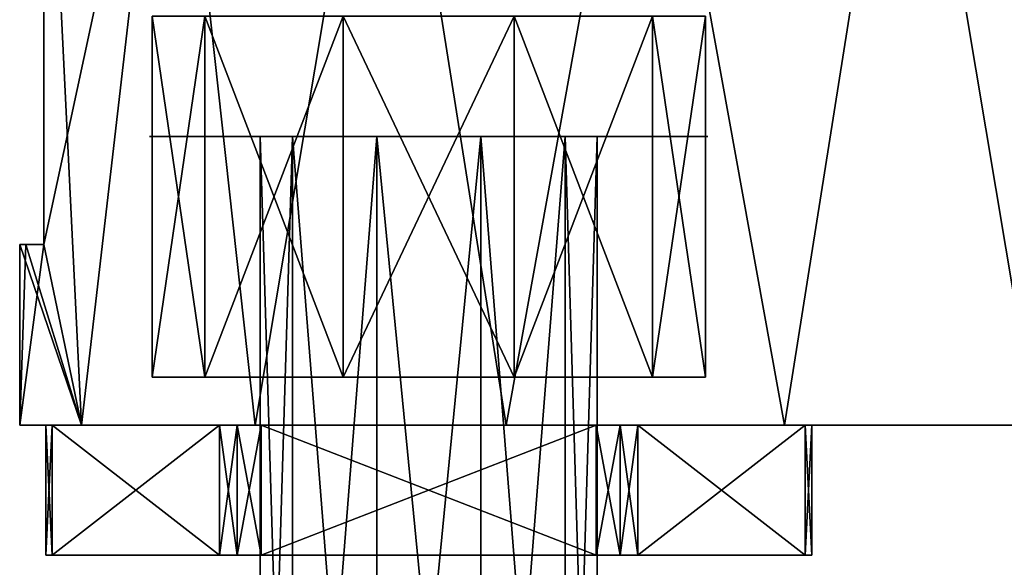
# Model space of a CAD drawing. Header units: millimetres. Extents: x -28.2 to 28.2, y -16.2 to 32.5.
# Tile 3 of 26: x -13 to 7.5, y -3 to 8.4. Entities that reach past the tile are written whole.
import ezdxf

# ---------------------------------------------------------------- set-up
doc = ezdxf.new("R2010")
doc.units = ezdxf.units.MM
doc.header["$LTSCALE"] = 101.851852
for name, color, linetype in [('1', 7, 'CONTINUOUS'), ('12', 7, 'CONTINUOUS'), ('13', 7, 'CONTINUOUS'), ('14', 7, 'CONTINUOUS'), ('16', 7, 'CONTINUOUS'), ('2', 7, 'CONTINUOUS'), ('3', 7, 'CONTINUOUS'), ('33', 7, 'CONTINUOUS'), ('34', 7, 'CONTINUOUS'), ('35', 7, 'CONTINUOUS'), ('36', 7, 'CONTINUOUS'), ('37', 7, 'CONTINUOUS'), ('38', 7, 'CONTINUOUS'), ('39', 7, 'CONTINUOUS'), ('40', 7, 'CONTINUOUS'), ('75', 7, 'CONTINUOUS'), ('76', 7, 'CONTINUOUS'), ('77', 7, 'CONTINUOUS'), ('78', 7, 'CONTINUOUS'), ('79', 7, 'CONTINUOUS'), ('80', 7, 'CONTINUOUS'), ('81', 7, 'CONTINUOUS'), ('82', 7, 'CONTINUOUS')]:
    doc.layers.add(name, color=color, linetype=linetype)

msp = doc.modelspace()

# ---------------------------------------------------------------- linework, layer by layer
at = {"layer": '1', "color": 7, "linetype": 'Continuous'}
for points in [[(-13, 0), (-11.25, 0), (-9.961, 0, 3.968), (-13, 0)], [(-11.713, 0, 5.64), (-13, 0), (-9.961, 0, 3.968), (-11.713, 0, 5.64)], [(-13, 0), (-11.713, 0, -5.64), (-11.25, 0), (-13, 0)], [(-8.105, 0, 10.164), (-11.713, 0, 5.64), (8.105, 0, 10.164), (-8.105, 0, 10.164)], [(-9.961, 0, -3.968), (-11.713, 0, -5.64), (-6.586, 0, -6.42), (-9.961, 0, -3.968)], [(-11.713, 0, -5.64), (-8.105, 0, -10.164), (-6.586, 0, -6.42), (-11.713, 0, -5.64)], [(-11.25, 0), (-11.713, 0, -5.64), (-9.961, 0, -3.968), (-11.25, 0)], [(-6.586, 0, 6.42), (-11.713, 0, 5.64), (-9.961, 0, 3.968), (-6.586, 0, 6.42)], [(8.105, 0, 10.164), (-11.713, 0, 5.64), (-6.586, 0, 6.42), (8.105, 0, 10.164)], [(-2.893, 0, -12.674), (8.105, 0, -10.164), (-8.105, 0, -10.164), (-2.893, 0, -12.674)], [(-6.586, 0, -6.42), (-8.105, 0, -10.164), (-2.414, 0, -6.42), (-6.586, 0, -6.42)], [(2.893, 0, 12.674), (-8.105, 0, 10.164), (8.105, 0, 10.164), (2.893, 0, 12.674)], [(-2.893, 0, 12.674), (-8.105, 0, 10.164), (2.893, 0, 12.674), (-2.893, 0, 12.674)], [(8.105, 0, -10.164), (11.713, 0, -5.64), (-8.105, 0, -10.164), (8.105, 0, -10.164)], [(-8.105, 0, -10.164), (11.713, 0, -5.64), (-2.414, 0, -6.42), (-8.105, 0, -10.164)], [(-2.414, 0, 6.42), (8.105, 0, 10.164), (-6.586, 0, 6.42), (-2.414, 0, 6.42)], [(2.893, 0, -12.674), (8.105, 0, -10.164), (-2.893, 0, -12.674), (2.893, 0, -12.674)], [(0.961, 0, 3.968), (11.713, 0, 5.64), (-2.414, 0, 6.42), (0.961, 0, 3.968)], [(11.713, 0, 5.64), (8.105, 0, 10.164), (-2.414, 0, 6.42), (11.713, 0, 5.64)], [(-2.414, 0, -6.42), (11.713, 0, -5.64), (0.961, 0, -3.968), (-2.414, 0, -6.42)], [(2.25, 0), (11.713, 0, 5.64), (0.961, 0, 3.968), (2.25, 0)], [(11.713, 0, -5.64), (13, 0), (0.961, 0, -3.968), (11.713, 0, -5.64)], [(0.961, 0, -3.968), (13, 0), (2.25, 0), (0.961, 0, -3.968)], [(13, 0), (11.713, 0, 5.64), (2.25, 0), (13, 0)]]:
    msp.add_3dface(points, dxfattribs=at)
at = {"layer": '12', "color": 7, "linetype": 'Continuous'}
for points in [[(-10.25, 8.5), (-9.152, 8.5, 3.38), (-10.25, 1), (-10.25, 8.5)], [(-10.25, 1), (-9.152, 8.5, 3.38), (-9.152, 1, 3.38), (-10.25, 1)], [(-9.152, 8.5, 3.38), (-6.277, 8.5, 5.469), (-9.152, 1, 3.38), (-9.152, 8.5, 3.38)], [(-9.152, 1, 3.38), (-6.277, 8.5, 5.469), (-6.277, 1, 5.469), (-9.152, 1, 3.38)], [(-6.277, 8.5, 5.469), (-2.723, 8.5, 5.469), (-6.277, 1, 5.469), (-6.277, 8.5, 5.469)], [(-6.277, 1, 5.469), (-2.723, 8.5, 5.469), (-2.723, 1, 5.469), (-6.277, 1, 5.469)], [(-2.723, 8.5, 5.469), (0.152, 8.5, 3.38), (-2.723, 1, 5.469), (-2.723, 8.5, 5.469)], [(-2.723, 1, 5.469), (0.152, 8.5, 3.38), (0.152, 1, 3.38), (-2.723, 1, 5.469)], [(0.152, 1, 3.38), (1.25, 8.5), (1.25, 1), (0.152, 1, 3.38)], [(0.152, 8.5, 3.38), (1.25, 8.5), (0.152, 1, 3.38), (0.152, 8.5, 3.38)]]:
    msp.add_3dface(points, dxfattribs=at)
at = {"layer": '13', "color": 7, "linetype": 'Continuous'}
for points in [[(-10.25, 8.5), (-10.25, 1), (-9.152, 1, -3.38), (-10.25, 8.5)], [(-9.152, 8.5, -3.38), (-10.25, 8.5), (-9.152, 1, -3.38), (-9.152, 8.5, -3.38)], [(-6.277, 1, -5.469), (-9.152, 8.5, -3.38), (-9.152, 1, -3.38), (-6.277, 1, -5.469)], [(-6.277, 8.5, -5.469), (-9.152, 8.5, -3.38), (-6.277, 1, -5.469), (-6.277, 8.5, -5.469)], [(-2.723, 1, -5.469), (-6.277, 8.5, -5.469), (-6.277, 1, -5.469), (-2.723, 1, -5.469)], [(-2.723, 8.5, -5.469), (-6.277, 8.5, -5.469), (-2.723, 1, -5.469), (-2.723, 8.5, -5.469)], [(0.152, 1, -3.38), (-2.723, 8.5, -5.469), (-2.723, 1, -5.469), (0.152, 1, -3.38)], [(0.152, 8.5, -3.38), (-2.723, 8.5, -5.469), (0.152, 1, -3.38), (0.152, 8.5, -3.38)], [(1.25, 1), (0.152, 8.5, -3.38), (0.152, 1, -3.38), (1.25, 1)], [(1.25, 8.5), (0.152, 8.5, -3.38), (1.25, 1), (1.25, 8.5)]]:
    msp.add_3dface(points, dxfattribs=at)
at = {"layer": '14', "color": 7, "linetype": 'Continuous'}
for points in [[(-12.874, 3.75, -1.803), (-13, 3.75), (-12.874, 3.75, 1.803), (-12.874, 3.75, -1.803)], [(-12.5, 3.75, 3.571), (-12.874, 3.75, -1.803), (-12.874, 3.75, 1.803), (-12.5, 3.75, 3.571)], [(-12.5, 3.75, -3.571), (-12.874, 3.75, -1.803), (-12.5, 3.75, 3.571), (-12.5, 3.75, -3.571)]]:
    msp.add_3dface(points, dxfattribs=at)
at = {"layer": '16', "color": 7, "linetype": 'Continuous'}
for points in [[(-12.5, 3.75, -3.571), (-12.5, 3.75, 3.571), (-12.5, 16, 3.571), (-12.5, 3.75, -3.571)], [(-12.5, 16, -3.571), (-12.5, 3.75, -3.571), (-12.5, 16, 3.571), (-12.5, 16, -3.571)]]:
    msp.add_3dface(points, dxfattribs=at)
at = {"layer": '2', "color": 7, "linetype": 'Continuous'}
for points in [[(-9.866, 16, -8.465), (-11.713, 0, -5.64), (-12.5, 3.75, -3.571), (-9.866, 16, -8.465)], [(-12.5, 16, -3.571), (-9.866, 16, -8.465), (-12.5, 3.75, -3.571), (-12.5, 16, -3.571)], [(-8.105, 0, -10.164), (-11.713, 0, -5.64), (-9.866, 16, -8.465), (-8.105, 0, -10.164)], [(-5.429, 16, -11.812), (-8.105, 0, -10.164), (-9.866, 16, -8.465), (-5.429, 16, -11.812)], [(-2.893, 0, -12.674), (-8.105, 0, -10.164), (-5.429, 16, -11.812), (-2.893, 0, -12.674)], [(0, 16, -13), (-2.893, 0, -12.674), (-5.429, 16, -11.812), (0, 16, -13)], [(2.893, 0, -12.674), (-2.893, 0, -12.674), (0, 16, -13), (2.893, 0, -12.674)], [(5.429, 16, -11.812), (2.893, 0, -12.674), (0, 16, -13), (5.429, 16, -11.812)], [(8.105, 0, -10.164), (2.893, 0, -12.674), (5.429, 16, -11.812), (8.105, 0, -10.164)], [(9.866, 16, -8.465), (8.105, 0, -10.164), (5.429, 16, -11.812), (9.866, 16, -8.465)], [(-12.5, 3.75, -3.571), (-13, 0), (-12.874, 3.75, -1.803), (-12.5, 3.75, -3.571)], [(-12.874, 3.75, -1.803), (-13, 0), (-13, 3.75), (-12.874, 3.75, -1.803)], [(-11.713, 0, -5.64), (-13, 0), (-12.5, 3.75, -3.571), (-11.713, 0, -5.64)]]:
    msp.add_3dface(points, dxfattribs=at)
at = {"layer": '3', "color": 7, "linetype": 'Continuous'}
for points in [[(-12.5, 3.75, 3.571), (-11.713, 0, 5.64), (-12.5, 16, 3.571), (-12.5, 3.75, 3.571)], [(-12.5, 16, 3.571), (-11.713, 0, 5.64), (-9.866, 16, 8.465), (-12.5, 16, 3.571)], [(-11.713, 0, 5.64), (-8.105, 0, 10.164), (-9.866, 16, 8.465), (-11.713, 0, 5.64)], [(-9.866, 16, 8.465), (-8.105, 0, 10.164), (-5.429, 16, 11.812), (-9.866, 16, 8.465)], [(-8.105, 0, 10.164), (-2.893, 0, 12.674), (-5.429, 16, 11.812), (-8.105, 0, 10.164)], [(-5.429, 16, 11.812), (-2.893, 0, 12.674), (0, 16, 13), (-5.429, 16, 11.812)], [(-2.893, 0, 12.674), (2.893, 0, 12.674), (0, 16, 13), (-2.893, 0, 12.674)], [(0, 16, 13), (2.893, 0, 12.674), (5.429, 16, 11.812), (0, 16, 13)], [(2.893, 0, 12.674), (8.105, 0, 10.164), (5.429, 16, 11.812), (2.893, 0, 12.674)], [(5.429, 16, 11.812), (8.105, 0, 10.164), (9.866, 16, 8.465), (5.429, 16, 11.812)], [(-13, 0), (-11.713, 0, 5.64), (-13, 3.75), (-13, 0)], [(-13, 3.75), (-11.713, 0, 5.64), (-12.874, 3.75, 1.803), (-13, 3.75)], [(-11.713, 0, 5.64), (-12.5, 3.75, 3.571), (-12.874, 3.75, 1.803), (-11.713, 0, 5.64)]]:
    msp.add_3dface(points, dxfattribs=at)
at = {"layer": '33', "linetype": 'Continuous'}
for points in [[(-10.301, 6, 1.885), (-8.085, 6, 4.935), (-10.301, 6, -1.885), (-10.301, 6, 1.885)], [(-10.301, 6, -1.885), (-8.085, 6, 4.935), (-8.085, 6, -4.935), (-10.301, 6, -1.885)], [(-5.582, 6, -3.329), (-4.5, 6, -6.1), (-8.085, 6, -4.935), (-5.582, 6, -3.329)], [(-7.332, 6, -2.057), (-5.582, 6, -3.329), (-8.085, 6, -4.935), (-7.332, 6, -2.057)], [(-7.332, 6, 2.057), (-8, 6), (-8.085, 6, 4.935), (-7.332, 6, 2.057)], [(-8, 6), (-7.332, 6, -2.057), (-8.085, 6, -4.935), (-8, 6)], [(-8.085, 6, 4.935), (-8, 6), (-8.085, 6, -4.935), (-8.085, 6, 4.935)], [(-4.5, 6, 6.1), (-7.332, 6, 2.057), (-8.085, 6, 4.935), (-4.5, 6, 6.1)], [(-5.582, 6, 3.329), (-7.332, 6, 2.057), (-4.5, 6, 6.1), (-5.582, 6, 3.329)], [(-5.582, 6, -3.329), (-3.418, 6, -3.329), (-4.5, 6, -6.1), (-5.582, 6, -3.329)], [(-3.418, 6, 3.329), (-5.582, 6, 3.329), (-4.5, 6, 6.1), (-3.418, 6, 3.329)], [(-0.915, 6, 4.935), (-3.418, 6, 3.329), (-4.5, 6, 6.1), (-0.915, 6, 4.935)], [(-3.418, 6, -3.329), (-1.668, 6, -2.057), (-4.5, 6, -6.1), (-3.418, 6, -3.329)], [(-4.5, 6, -6.1), (-1.668, 6, -2.057), (-0.915, 6, -4.935), (-4.5, 6, -6.1)], [(-1.668, 6, 2.057), (-3.418, 6, 3.329), (-0.915, 6, 4.935), (-1.668, 6, 2.057)], [(-1.668, 6, -2.057), (-1, 6), (-0.915, 6, -4.935), (-1.668, 6, -2.057)], [(-1, 6), (-1.668, 6, 2.057), (-0.915, 6, 4.935), (-1, 6)], [(-0.915, 6, -4.935), (-1, 6), (-0.915, 6, 4.935), (-0.915, 6, -4.935)], [(1.301, 6, -1.885), (-0.915, 6, -4.935), (1.301, 6, 1.885), (1.301, 6, -1.885)], [(1.301, 6, 1.885), (-0.915, 6, -4.935), (-0.915, 6, 4.935), (1.301, 6, 1.885)]]:
    msp.add_3dface(points, dxfattribs=at)
at = {"layer": '34', "linetype": 'Continuous'}
for points in [[(-12.457, -2.7), (-12.323, -2.7, -0.5), (-12.323, -2.7, 0.5), (-12.457, -2.7)], [(-8.845, -2.7, 6.525), (-12.323, -2.7, 0.5), (-10.301, -2.7, 1.885), (-8.845, -2.7, 6.525)], [(-10.301, -2.7, 1.885), (-12.323, -2.7, 0.5), (-10.301, -2.7, -1.885), (-10.301, -2.7, 1.885)], [(-12.323, -2.7, -0.5), (-8.845, -2.7, -6.525), (-12.323, -2.7, 0.5), (-12.323, -2.7, -0.5)], [(-12.323, -2.7, 0.5), (-8.845, -2.7, -6.525), (-10.301, -2.7, -1.885), (-12.323, -2.7, 0.5)], [(-8.085, -2.7, 4.935), (-8.845, -2.7, 6.525), (-10.301, -2.7, 1.885), (-8.085, -2.7, 4.935)], [(-10.301, -2.7, -1.885), (-8.479, -2.7, -6.891), (-8.085, -2.7, -4.935), (-10.301, -2.7, -1.885)], [(-8.845, -2.7, -6.525), (-8.479, -2.7, -6.891), (-10.301, -2.7, -1.885), (-8.845, -2.7, -6.525)], [(-8.479, -2.7, 6.891), (-8.845, -2.7, 6.525), (-8.085, -2.7, 4.935), (-8.479, -2.7, 6.891)], [(-7.979, -2.7, 7.025), (-8.479, -2.7, 6.891), (-8.085, -2.7, 4.935), (-7.979, -2.7, 7.025)], [(-8.479, -2.7, -6.891), (-7.979, -2.7, -7.025), (-8.085, -2.7, -4.935), (-8.479, -2.7, -6.891)], [(-4.5, -2.7, 6.1), (-7.979, -2.7, 7.025), (-8.085, -2.7, 4.935), (-4.5, -2.7, 6.1)], [(-7.979, -2.7, -7.025), (-4.5, -2.7, -6.1), (-8.085, -2.7, -4.935), (-7.979, -2.7, -7.025)], [(-1.021, -2.7, 7.025), (-7.979, -2.7, 7.025), (-4.5, -2.7, 6.1), (-1.021, -2.7, 7.025)], [(-7.979, -2.7, -7.025), (-1.021, -2.7, -7.025), (-4.5, -2.7, -6.1), (-7.979, -2.7, -7.025)], [(-0.915, -2.7, 4.935), (-1.021, -2.7, 7.025), (-4.5, -2.7, 6.1), (-0.915, -2.7, 4.935)], [(-4.5, -2.7, -6.1), (-1.021, -2.7, -7.025), (-0.915, -2.7, -4.935), (-4.5, -2.7, -6.1)], [(-0.521, -2.7, 6.891), (-1.021, -2.7, 7.025), (-0.915, -2.7, 4.935), (-0.521, -2.7, 6.891)], [(-1.021, -2.7, -7.025), (-0.521, -2.7, -6.891), (-0.915, -2.7, -4.935), (-1.021, -2.7, -7.025)], [(-0.915, -2.7, -4.935), (-0.155, -2.7, -6.525), (1.301, -2.7, -1.885), (-0.915, -2.7, -4.935)], [(-0.521, -2.7, -6.891), (-0.155, -2.7, -6.525), (-0.915, -2.7, -4.935), (-0.521, -2.7, -6.891)], [(1.301, -2.7, 1.885), (-0.521, -2.7, 6.891), (-0.915, -2.7, 4.935), (1.301, -2.7, 1.885)], [(-0.155, -2.7, 6.525), (-0.521, -2.7, 6.891), (1.301, -2.7, 1.885), (-0.155, -2.7, 6.525)], [(-0.155, -2.7, -6.525), (3.323, -2.7, -0.5), (1.301, -2.7, -1.885), (-0.155, -2.7, -6.525)], [(3.323, -2.7, -0.5), (-0.155, -2.7, 6.525), (1.301, -2.7, 1.885), (3.323, -2.7, -0.5)], [(3.323, -2.7, 0.5), (-0.155, -2.7, 6.525), (3.323, -2.7, -0.5), (3.323, -2.7, 0.5)], [(1.301, -2.7, -1.885), (3.323, -2.7, -0.5), (1.301, -2.7, 1.885), (1.301, -2.7, -1.885)], [(3.457, -2.7), (3.323, -2.7, 0.5), (3.323, -2.7, -0.5), (3.457, -2.7)]]:
    msp.add_3dface(points, dxfattribs=at)
at = {"layer": '35', "linetype": 'Continuous'}
for points in [[(-7.979, 0, 7.025), (-1.021, -2.7, 7.025), (-1.021, 0, 7.025), (-7.979, 0, 7.025)], [(-7.979, -2.7, 7.025), (-1.021, -2.7, 7.025), (-7.979, 0, 7.025), (-7.979, -2.7, 7.025)]]:
    msp.add_3dface(points, dxfattribs=at)
at = {"layer": '36', "linetype": 'Continuous'}
for points in [[(-12.323, 0, 0.5), (-8.845, -2.7, 6.525), (-8.845, 0, 6.525), (-12.323, 0, 0.5)], [(-12.323, -2.7, 0.5), (-8.845, -2.7, 6.525), (-12.323, 0, 0.5), (-12.323, -2.7, 0.5)]]:
    msp.add_3dface(points, dxfattribs=at)
at = {"layer": '37', "linetype": 'Continuous'}
for points in [[(-8.845, -2.7, -6.525), (-12.323, -2.7, -0.5), (-8.845, 0, -6.525), (-8.845, -2.7, -6.525)], [(-8.845, 0, -6.525), (-12.323, -2.7, -0.5), (-12.323, 0, -0.5), (-8.845, 0, -6.525)]]:
    msp.add_3dface(points, dxfattribs=at)
at = {"layer": '38', "linetype": 'Continuous'}
for points in [[(-1.021, 0, -7.025), (-7.979, -2.7, -7.025), (-7.979, 0, -7.025), (-1.021, 0, -7.025)], [(-1.021, -2.7, -7.025), (-7.979, -2.7, -7.025), (-1.021, 0, -7.025), (-1.021, -2.7, -7.025)]]:
    msp.add_3dface(points, dxfattribs=at)
at = {"layer": '39', "linetype": 'Continuous'}
for points in [[(3.323, -2.7, -0.5), (-0.155, -2.7, -6.525), (3.323, 0, -0.5), (3.323, -2.7, -0.5)], [(3.323, 0, -0.5), (-0.155, -2.7, -6.525), (-0.155, 0, -6.525), (3.323, 0, -0.5)]]:
    msp.add_3dface(points, dxfattribs=at)
at = {"layer": '40', "linetype": 'Continuous'}
for points in [[(-0.155, 0, 6.525), (3.323, -2.7, 0.5), (3.323, 0, 0.5), (-0.155, 0, 6.525)], [(-0.155, -2.7, 6.525), (3.323, -2.7, 0.5), (-0.155, 0, 6.525), (-0.155, -2.7, 6.525)]]:
    msp.add_3dface(points, dxfattribs=at)
at = {"layer": '75', "linetype": 'Continuous'}
for points in [[(-12.323, -2.7, 0.5), (-12.323, 0, 0.5), (-12.457, 0), (-12.323, -2.7, 0.5)], [(-12.323, -2.7, -0.5), (-12.457, -2.7), (-12.323, 0, -0.5), (-12.323, -2.7, -0.5)], [(-12.457, -2.7), (-12.323, -2.7, 0.5), (-12.457, 0), (-12.457, -2.7)], [(-12.323, 0, -0.5), (-12.457, -2.7), (-12.457, 0), (-12.323, 0, -0.5)]]:
    msp.add_3dface(points, dxfattribs=at)
at = {"layer": '76', "linetype": 'Continuous'}
for points in [[(-8.845, -2.7, 6.525), (-8.479, -2.7, 6.891), (-8.845, 0, 6.525), (-8.845, -2.7, 6.525)], [(-8.845, 0, 6.525), (-8.479, -2.7, 6.891), (-8.479, 0, 6.891), (-8.845, 0, 6.525)], [(-7.979, -2.7, 7.025), (-7.979, 0, 7.025), (-8.479, 0, 6.891), (-7.979, -2.7, 7.025)], [(-8.479, -2.7, 6.891), (-7.979, -2.7, 7.025), (-8.479, 0, 6.891), (-8.479, -2.7, 6.891)]]:
    msp.add_3dface(points, dxfattribs=at)
at = {"layer": '77', "linetype": 'Continuous'}
for points in [[(-1.021, -2.7, 7.025), (-0.521, -2.7, 6.891), (-1.021, 0, 7.025), (-1.021, -2.7, 7.025)], [(-1.021, 0, 7.025), (-0.521, -2.7, 6.891), (-0.521, 0, 6.891), (-1.021, 0, 7.025)], [(-0.521, -2.7, 6.891), (-0.155, -2.7, 6.525), (-0.521, 0, 6.891), (-0.521, -2.7, 6.891)], [(-0.155, -2.7, 6.525), (-0.155, 0, 6.525), (-0.521, 0, 6.891), (-0.155, -2.7, 6.525)]]:
    msp.add_3dface(points, dxfattribs=at)
at = {"layer": '78', "linetype": 'Continuous'}
for points in [[(3.323, -2.7, 0.5), (3.457, -2.7), (3.323, 0, 0.5), (3.323, -2.7, 0.5)], [(3.457, -2.7), (3.323, -2.7, -0.5), (3.457, 0), (3.457, -2.7)], [(3.323, 0, 0.5), (3.457, -2.7), (3.457, 0), (3.323, 0, 0.5)], [(3.323, -2.7, -0.5), (3.323, 0, -0.5), (3.457, 0), (3.323, -2.7, -0.5)]]:
    msp.add_3dface(points, dxfattribs=at)
at = {"layer": '79', "linetype": 'Continuous'}
for points in [[(-0.521, -2.7, -6.891), (-1.021, -2.7, -7.025), (-0.521, 0, -6.891), (-0.521, -2.7, -6.891)], [(-1.021, -2.7, -7.025), (-1.021, 0, -7.025), (-0.521, 0, -6.891), (-1.021, -2.7, -7.025)], [(-0.155, -2.7, -6.525), (-0.521, -2.7, -6.891), (-0.155, 0, -6.525), (-0.155, -2.7, -6.525)], [(-0.155, 0, -6.525), (-0.521, -2.7, -6.891), (-0.521, 0, -6.891), (-0.155, 0, -6.525)]]:
    msp.add_3dface(points, dxfattribs=at)
at = {"layer": '80', "linetype": 'Continuous'}
for points in [[(-8.479, -2.7, -6.891), (-8.845, -2.7, -6.525), (-8.479, 0, -6.891), (-8.479, -2.7, -6.891)], [(-8.845, -2.7, -6.525), (-8.845, 0, -6.525), (-8.479, 0, -6.891), (-8.845, -2.7, -6.525)], [(-7.979, -2.7, -7.025), (-8.479, -2.7, -6.891), (-7.979, 0, -7.025), (-7.979, -2.7, -7.025)], [(-7.979, 0, -7.025), (-8.479, -2.7, -6.891), (-8.479, 0, -6.891), (-7.979, 0, -7.025)]]:
    msp.add_3dface(points, dxfattribs=at)
at = {"layer": '81', "linetype": 'Continuous'}
for points in [[(-7.332, 6, -2.057), (-8, 6), (-7.332, -16.2, -2.057), (-7.332, 6, -2.057)], [(-8, 6), (-8, -16.2), (-7.332, -16.2, -2.057), (-8, 6)], [(-7.332, 6, -2.057), (-7.332, -16.2, -2.057), (-5.582, -16.2, -3.329), (-7.332, 6, -2.057)], [(-5.582, 6, -3.329), (-7.332, 6, -2.057), (-5.582, -16.2, -3.329), (-5.582, 6, -3.329)], [(-5.582, 6, -3.329), (-5.582, -16.2, -3.329), (-3.418, -16.2, -3.329), (-5.582, 6, -3.329)], [(-3.418, 6, -3.329), (-5.582, 6, -3.329), (-3.418, -16.2, -3.329), (-3.418, 6, -3.329)], [(-3.418, 6, -3.329), (-3.418, -16.2, -3.329), (-1.668, -16.2, -2.057), (-3.418, 6, -3.329)], [(-1.668, 6, -2.057), (-3.418, 6, -3.329), (-1.668, -16.2, -2.057), (-1.668, 6, -2.057)], [(-1.668, 6, -2.057), (-1.668, -16.2, -2.057), (-1, -16.2), (-1.668, 6, -2.057)], [(-1, 6), (-1.668, 6, -2.057), (-1, -16.2), (-1, 6)]]:
    msp.add_3dface(points, dxfattribs=at)
at = {"layer": '82', "linetype": 'Continuous'}
for points in [[(-8, -16.2), (-7.332, 6, 2.057), (-7.332, -16.2, 2.057), (-8, -16.2)], [(-8, 6), (-7.332, 6, 2.057), (-8, -16.2), (-8, 6)], [(-5.582, 6, 3.329), (-5.582, -16.2, 3.329), (-7.332, -16.2, 2.057), (-5.582, 6, 3.329)], [(-7.332, 6, 2.057), (-5.582, 6, 3.329), (-7.332, -16.2, 2.057), (-7.332, 6, 2.057)], [(-5.582, 6, 3.329), (-3.418, 6, 3.329), (-5.582, -16.2, 3.329), (-5.582, 6, 3.329)], [(-3.418, 6, 3.329), (-3.418, -16.2, 3.329), (-5.582, -16.2, 3.329), (-3.418, 6, 3.329)], [(-3.418, 6, 3.329), (-1.668, 6, 2.057), (-3.418, -16.2, 3.329), (-3.418, 6, 3.329)], [(-1.668, 6, 2.057), (-1.668, -16.2, 2.057), (-3.418, -16.2, 3.329), (-1.668, 6, 2.057)], [(-1.668, 6, 2.057), (-1, 6), (-1.668, -16.2, 2.057), (-1.668, 6, 2.057)], [(-1, 6), (-1, -16.2), (-1.668, -16.2, 2.057), (-1, 6)]]:
    msp.add_3dface(points, dxfattribs=at)

doc.saveas('drawing.dxf')
